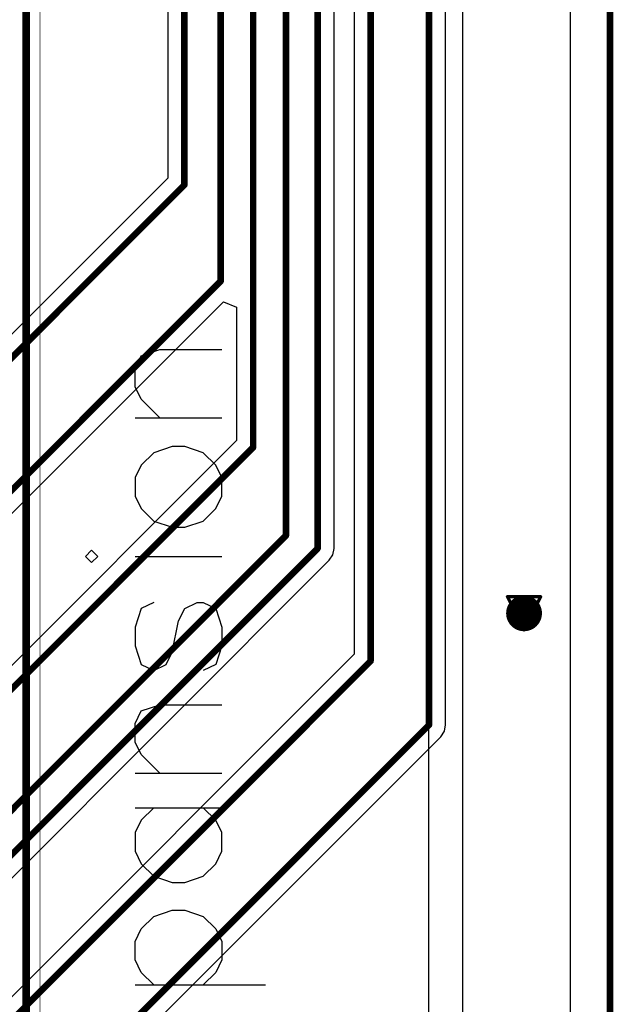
# Model space of a CAD drawing. Header units: millimetres. Extents: x 138 to 555, y 26 to 334.
# Tile 107 of 256: x 360 to 369, y 94 to 109. Entities that reach past the tile are written whole.
import ezdxf

# ---------------------------------------------------------------- set-up
doc = ezdxf.new("R2010")
doc.units = ezdxf.units.MM
for name, color, linetype in [('BottomLayer', 5, 'Continuous'), ('DrillDrawing', 1, 'Continuous'), ('KeepOutLayer', 6, 'Continuous'), ('Mechanical20', 56, 'Continuous'), ('Mechanical27', 56, 'Continuous'), ('Mechanical30', 56, 'Continuous'), ('MidLayer1', 16, 'Continuous'), ('MidLayer2', 76, 'Continuous'), ('MidLayer3', 90, 'Continuous'), ('MidLayer4', 156, 'Continuous'), ('MultiLayer', 9, 'Continuous'), ('TopLayer', 1, 'Continuous'), ('TopOverlay', 2, 'Continuous'), ('ViaHoleLayer', 16, 'Continuous')]:
    doc.layers.add(name, color=color, linetype=linetype)

# ---------------------------------------------------------------- blocks, each defined once
blk = doc.blocks.new('CON_SAMTEC_TSW_120_07_G_D_933')
at = {"layer": 'Mechanical20', "const_width": 0.01}
blk.add_lwpolyline([(-25.62, -2.75), (25.62, -2.75)], dxfattribs=at)
at = {"layer": 'Mechanical27', "const_width": 0.01}
blk.add_lwpolyline([(-25.4, -2.54), (25.4, -2.54)], dxfattribs=at)
at = {"layer": 'TopOverlay', "const_width": 0.12}
blk.add_lwpolyline([(-25.4, -2.54), (25.4, -2.54)], dxfattribs=at)

msp = doc.modelspace()

# ---------------------------------------------------------------- linework, layer by layer
at = {"layer": 'BottomLayer'}
for p, q in [((368.209, 310.896), (368.209, 62.119)), ((364.587, 100.994), (364.587, 125.86)), ((364.891, 125.842), (364.891, 99.373)), ((366.297, 98.288), (366.297, 111.354)), ((362.031, 111.207), (362.031, 106.673)), ((362.031, 106.673), (359.185, 103.827)), ((359.501, 101.39), (362.887, 104.776)), ((362.887, 104.776), (363.087, 104.693)), ((363.087, 104.693), (363.087, 102.65)), ((363.087, 102.65), (359.185, 98.747)), ((364.512, 100.814), (364.567, 100.896)), ((364.567, 100.896), (364.587, 100.994)), ((359.546, 95.847), (364.512, 100.814)), ((364.891, 99.373), (359.185, 93.667)), ((366.222, 98.108), (366.277, 98.19)), ((366.277, 98.19), (366.297, 98.288)), ((359.363, 91.249), (366.222, 98.108))]:
    msp.add_line(p, q, dxfattribs=at)
at = {"layer": 'BottomLayer', "const_width": 0.1}
for points in [[(365.145, 99.267), (365.145, 126.882)], [(364.332, 100.994), (364.332, 126.371)], [(362.286, 106.568), (362.286, 121.842)], [(363.342, 102.544), (363.342, 120.029)], [(362.845, 105.094), (362.845, 119.307)], [(363.846, 101.191), (363.846, 116.907)], [(366.042, 98.288), (366.042, 111.789)], [(358.59, 102.872), (362.286, 106.568)], [(359.321, 101.57), (362.845, 105.094)], [(358.59, 97.792), (363.342, 102.544)], [(359.164, 96.51), (363.846, 101.191)], [(358.59, 95.252), (364.332, 100.994)], [(358.59, 92.712), (365.145, 99.267)], [(359.17, 91.416), (366.042, 98.288)]]:
    msp.add_lwpolyline(points, dxfattribs=at)
at = {"layer": 'BottomLayer'}
for points, const_width in [([(362.261, 106.568, 1), (362.311, 106.568, 1)], 0.05), ([(362.261, 106.568, 1), (362.311, 106.568, 1)], 0.05), ([(362.82, 105.094, 1), (362.87, 105.094, 1)], 0.05), ([(362.82, 105.094, 1), (362.87, 105.094, 1)], 0.05), ([(363.317, 102.544, 1), (363.367, 102.544, 1)], 0.05), ([(363.317, 102.544, 1), (363.367, 102.544, 1)], 0.05), ([(363.821, 101.191, 1), (363.871, 101.191, 1)], 0.05), ([(363.821, 101.191, 1), (363.871, 101.191, 1)], 0.05), ([(364.307, 100.994, 1), (364.357, 100.994, 1)], 0.05), ([(364.307, 100.994, 1), (364.357, 100.994, 1)], 0.05), ([(367.363, 100, 1), (367.638, 100, 1)], 0.275), ([(365.12, 99.267, 1), (365.17, 99.267, 1)], 0.05), ([(365.12, 99.267, 1), (365.17, 99.267, 1)], 0.05), ([(366.017, 98.288, 1), (366.067, 98.288, 1)], 0.05), ([(366.017, 98.288, 1), (366.067, 98.288, 1)], 0.05)]:
    msp.add_lwpolyline(points, format="xyb", close=True, dxfattribs=dict(at, const_width=const_width))
at = {"layer": 'DrillDrawing'}
for points, const_width in [([(368.82, 61.507), (368.82, 311.507)], 0.1), ([(367.246, 100.254), (367.754, 100.254)], 0.0508), ([(367.246, 100.254), (367.5, 99.746)], 0.0508), ([(367.5, 99.746), (367.754, 100.254)], 0.0508), ([(367.348, 100.152), (367.652, 100.152)], 0.0508), ([(367.348, 100.152), (367.5, 99.848)], 0.0508), ([(367.5, 99.848), (367.652, 100.152)], 0.0508)]:
    msp.add_lwpolyline(points, dxfattribs=dict(at, const_width=const_width))
at = {"layer": 'DrillDrawing', "const_width": 0.0254}
for points in [[(367.233, 100.254, 1), (367.259, 100.254, 1)], [(367.233, 100.254, 1), (367.259, 100.254, 1)], [(367.741, 100.254, 1), (367.767, 100.254, 1)], [(367.741, 100.254, 1), (367.767, 100.254, 1)], [(367.335, 100.152, 1), (367.36, 100.152, 1)], [(367.335, 100.152, 1), (367.36, 100.152, 1)], [(367.64, 100.152, 1), (367.665, 100.152, 1)], [(367.64, 100.152, 1), (367.665, 100.152, 1)], [(367.487, 99.848, 1), (367.513, 99.848, 1)], [(367.487, 99.848, 1), (367.513, 99.848, 1)], [(367.487, 99.746, 1), (367.513, 99.746, 1)], [(367.487, 99.746, 1), (367.513, 99.746, 1)]]:
    msp.add_lwpolyline(points, format="xyb", close=True, dxfattribs=at)
at = {"layer": 'KeepOutLayer', "const_width": 0.1}
msp.add_lwpolyline([(368.82, 61.507), (368.82, 311.507)], dxfattribs=at)
at = {"layer": 'Mechanical27', "const_width": 0.1}
msp.add_lwpolyline([(368.82, 61.507), (368.82, 311.507)], dxfattribs=at)
at = {"layer": 'Mechanical30', "const_width": 0.1}
msp.add_lwpolyline([(368.82, 61.507), (368.82, 311.507)], dxfattribs=at)
at = {"layer": 'MidLayer1'}
msp.add_line((366.034, 111.285), (366.034, 68.977), dxfattribs=at)
at = {"layer": 'MidLayer1', "const_width": 0.275}
msp.add_lwpolyline([(367.363, 100, 1), (367.638, 100, 1)], format="xyb", close=True, dxfattribs=at)
at = {"layer": 'MidLayer2'}
msp.add_line((368.209, 310.896), (368.209, 62.119), dxfattribs=at)
at = {"layer": 'MidLayer2', "const_width": 0.275}
msp.add_lwpolyline([(367.363, 100, 1), (367.638, 100, 1)], format="xyb", close=True, dxfattribs=at)
at = {"layer": 'MidLayer3'}
msp.add_line((368.209, 310.896), (368.209, 62.119), dxfattribs=at)
at = {"layer": 'MidLayer3', "const_width": 0.275}
msp.add_lwpolyline([(367.363, 100, 1), (367.638, 100, 1)], format="xyb", close=True, dxfattribs=at)
at = {"layer": 'MidLayer4'}
msp.add_line((366.558, 111.431), (366.558, 68.402), dxfattribs=at)
at = {"layer": 'MidLayer4', "const_width": 0.275}
msp.add_lwpolyline([(367.363, 100, 1), (367.638, 100, 1)], format="xyb", close=True, dxfattribs=at)
at = {"layer": 'MultiLayer', "const_width": 0.275}
msp.add_lwpolyline([(367.363, 100, 1), (367.638, 100, 1)], format="xyb", close=True, dxfattribs=at)
at = {"layer": 'TopLayer'}
msp.add_line((368.209, 310.896), (368.209, 62.119), dxfattribs=at)
at = {"layer": 'TopLayer', "const_width": 0.275}
msp.add_lwpolyline([(367.363, 100, 1), (367.638, 100, 1)], format="xyb", close=True, dxfattribs=at)
at = {"layer": 'TopOverlay'}
for p, q in [((361.626, 103.948), (361.912, 104.043)), ((361.912, 104.043), (362.864, 104.043)), ((361.531, 103.758), (361.626, 103.948)), ((361.531, 103.472), (361.531, 103.758)), ((361.626, 103.282), (361.531, 103.472)), ((361.912, 102.996), (361.626, 103.282)), ((361.531, 102.996), (362.864, 102.996)), ((362.102, 102.558), (361.817, 102.463)), ((362.293, 102.558), (362.102, 102.558)), ((362.578, 102.463), (362.293, 102.558)), ((361.817, 102.463), (361.626, 102.272)), ((362.769, 102.272), (362.578, 102.463)), ((361.626, 102.272), (361.531, 102.082)), ((362.864, 102.082), (362.769, 102.272)), ((361.531, 102.082), (361.531, 101.796)), ((362.864, 101.796), (362.864, 102.082)), ((361.531, 101.796), (361.626, 101.606)), ((362.769, 101.606), (362.864, 101.796)), ((361.626, 101.606), (361.817, 101.415)), ((362.578, 101.415), (362.769, 101.606)), ((361.817, 101.415), (362.102, 101.32)), ((362.102, 101.32), (362.293, 101.32)), ((362.293, 101.32), (362.578, 101.415)), ((360.864, 100.968), (360.769, 100.873)), ((360.769, 100.873), (360.864, 100.777)), ((360.96, 100.873), (360.864, 100.968)), ((360.864, 100.777), (360.96, 100.873)), ((361.531, 100.873), (362.864, 100.873)), ((361.817, 100.168), (361.626, 100.073)), ((362.293, 100.073), (362.483, 100.168)), ((362.483, 100.168), (362.578, 100.168)), ((362.578, 100.168), (362.769, 100.073)), ((361.626, 100.073), (361.531, 99.787)), ((362.197, 99.882), (362.293, 100.073)), ((362.769, 100.073), (362.864, 99.787)), ((362.102, 99.406), (362.197, 99.882)), ((361.531, 99.787), (361.531, 99.502)), ((362.864, 99.787), (362.864, 99.502)), ((361.531, 99.502), (361.626, 99.216)), ((362.007, 99.216), (362.102, 99.406)), ((362.864, 99.502), (362.769, 99.216)), ((361.626, 99.216), (361.817, 99.121)), ((361.817, 99.121), (362.007, 99.216)), ((362.769, 99.216), (362.578, 99.121)), ((361.531, 98.311), (361.626, 98.502)), ((361.626, 98.502), (361.912, 98.597)), ((361.912, 98.597), (362.864, 98.597)), ((361.531, 98.026), (361.531, 98.311)), ((361.626, 97.835), (361.531, 98.026)), ((361.912, 97.55), (361.626, 97.835)), ((361.531, 97.55), (362.864, 97.55)), ((361.531, 97.016), (362.864, 97.016)), ((361.817, 97.016), (361.626, 96.826)), ((362.769, 96.826), (362.578, 97.016)), ((361.626, 96.826), (361.531, 96.636)), ((362.864, 96.636), (362.769, 96.826)), ((361.531, 96.636), (361.531, 96.35)), ((362.864, 96.35), (362.864, 96.636)), ((361.531, 96.35), (361.626, 96.159)), ((362.769, 96.159), (362.864, 96.35)), ((361.626, 96.159), (361.817, 95.969)), ((362.578, 95.969), (362.769, 96.159)), ((361.817, 95.969), (362.102, 95.874)), ((362.293, 95.874), (362.578, 95.969)), ((362.102, 95.874), (362.293, 95.874)), ((361.817, 95.35), (362.102, 95.445)), ((362.102, 95.445), (362.293, 95.445)), ((362.293, 95.445), (362.578, 95.35)), ((361.626, 95.16), (361.817, 95.35)), ((362.578, 95.35), (362.769, 95.16)), ((361.531, 94.969), (361.626, 95.16)), ((362.769, 95.16), (362.864, 94.969)), ((361.531, 94.684), (361.531, 94.969)), ((362.864, 94.969), (362.864, 94.684)), ((361.626, 94.493), (361.531, 94.684)), ((362.864, 94.684), (362.769, 94.493)), ((361.817, 94.303), (361.626, 94.493)), ((362.769, 94.493), (362.578, 94.303)), ((361.531, 94.303), (363.53, 94.303))]:
    msp.add_line(p, q, dxfattribs=at)
at = {"layer": 'ViaHoleLayer', "const_width": 0.15}
msp.add_lwpolyline([(367.425, 100, 1), (367.575, 100, 1)], format="xyb", close=True, dxfattribs=at)

# ---------------------------------------------------------------- block references
at = {"rotation": 90}
msp.add_blockref('CON_SAMTEC_TSW_120_07_G_D_933', (357.32, 93.982), dxfattribs=at)

doc.saveas('drawing.dxf')
